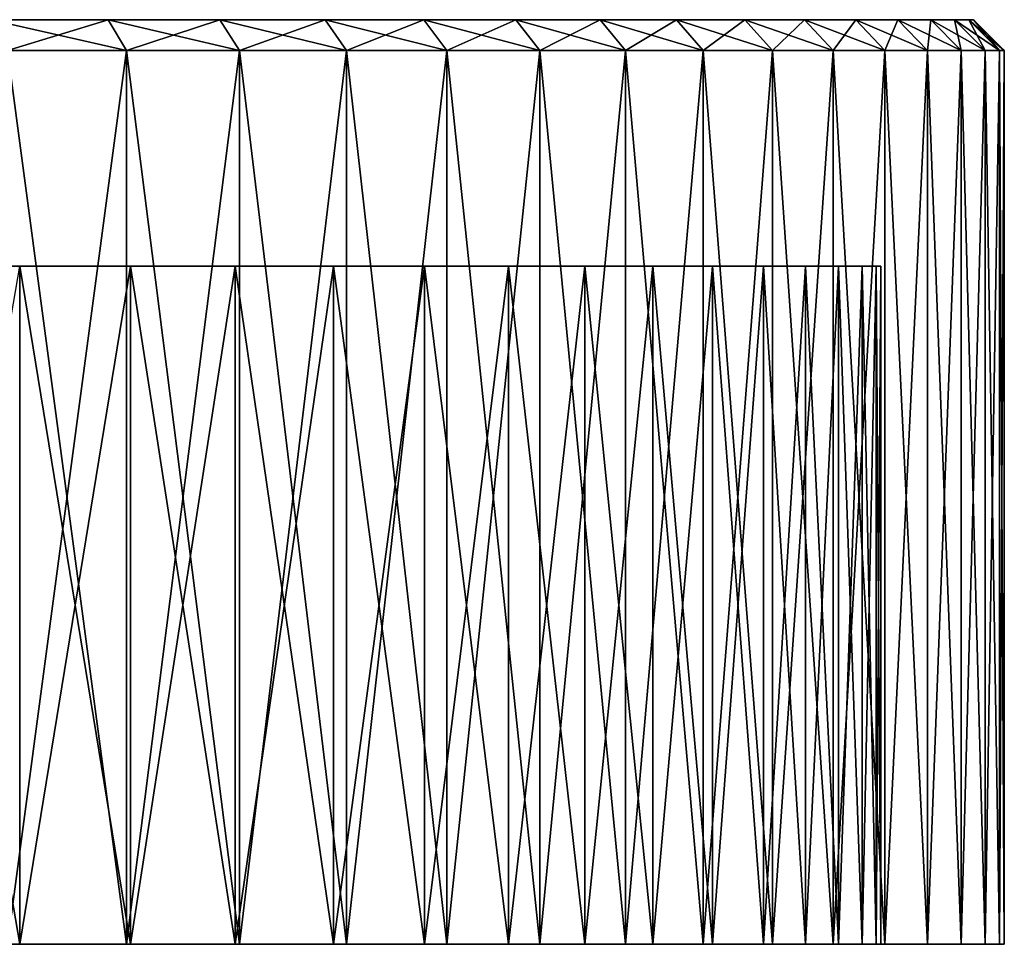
# Model space of a CAD drawing. Header units: millimetres. Extents: x -24 to 50, y -66 to 68.
# Tile 22 of 99: x 34 to 50, y -66 to -50. Entities that reach past the tile are written whole.
import ezdxf

# ---------------------------------------------------------------- set-up
doc = ezdxf.new("R2010")
doc.units = ezdxf.units.MM
doc.header["$LTSCALE"] = 65.185185
for name, color, linetype in [('74', 7, 'CONTINUOUS'), ('75', 7, 'CONTINUOUS'), ('76', 7, 'CONTINUOUS'), ('77', 7, 'CONTINUOUS'), ('78', 7, 'CONTINUOUS'), ('79', 7, 'CONTINUOUS'), ('80', 7, 'CONTINUOUS'), ('81', 7, 'CONTINUOUS'), ('82', 7, 'CONTINUOUS')]:
    doc.layers.add(name, color=color, linetype=linetype)

msp = doc.modelspace()

# ---------------------------------------------------------------- linework, layer by layer
at = {"layer": '74', "linetype": 'Continuous'}
for points in [[(33.833, -65.5, -29.501), (35.761, -65.5, -28.177), (30.182, -65.5, -29.3), (33.833, -65.5, -29.501)], [(30.182, -65.5, -29.3), (35.761, -65.5, -28.177), (32.146, -65.5, -28.196), (30.182, -65.5, -29.3)], [(32.146, -65.5, -28.196), (35.761, -65.5, -28.177), (34.03, -65.5, -26.96), (32.146, -65.5, -28.196)], [(35.761, -65.5, 28.177), (33.833, -65.5, 29.501), (32.146, -65.5, 28.196), (35.761, -65.5, 28.177)], [(34.03, -65.5, 26.96), (35.761, -65.5, 28.177), (32.146, -65.5, 28.196), (34.03, -65.5, 26.96)], [(35.761, -65.5, -28.177), (37.597, -65.5, -26.728), (34.03, -65.5, -26.96), (35.761, -65.5, -28.177)], [(34.03, -65.5, -26.96), (37.597, -65.5, -26.728), (35.826, -65.5, -25.598), (34.03, -65.5, -26.96)], [(37.597, -65.5, 26.728), (35.761, -65.5, 28.177), (34.03, -65.5, 26.96), (37.597, -65.5, 26.728)], [(35.826, -65.5, 25.598), (37.597, -65.5, 26.728), (34.03, -65.5, 26.96), (35.826, -65.5, 25.598)], [(37.597, -65.5, -26.728), (39.332, -65.5, -25.159), (35.826, -65.5, -25.598), (37.597, -65.5, -26.728)], [(35.826, -65.5, -25.598), (39.332, -65.5, -25.159), (37.524, -65.5, -24.118), (35.826, -65.5, -25.598)], [(39.332, -65.5, 25.159), (37.597, -65.5, 26.728), (35.826, -65.5, 25.598), (39.332, -65.5, 25.159)], [(37.524, -65.5, 24.118), (39.332, -65.5, 25.159), (35.826, -65.5, 25.598), (37.524, -65.5, 24.118)], [(39.332, -65.5, -25.159), (40.958, -65.5, -23.477), (37.524, -65.5, -24.118), (39.332, -65.5, -25.159)], [(37.524, -65.5, -24.118), (40.958, -65.5, -23.477), (39.118, -65.5, -22.524), (37.524, -65.5, -24.118)], [(40.958, -65.5, 23.477), (39.332, -65.5, 25.159), (37.524, -65.5, 24.118), (40.958, -65.5, 23.477)], [(39.118, -65.5, 22.524), (40.958, -65.5, 23.477), (37.524, -65.5, 24.118), (39.118, -65.5, 22.524)], [(40.958, -65.5, -23.477), (42.468, -65.5, -21.691), (39.118, -65.5, -22.524), (40.958, -65.5, -23.477)], [(39.118, -65.5, -22.524), (42.468, -65.5, -21.691), (40.598, -65.5, -20.826), (39.118, -65.5, -22.524)], [(42.468, -65.5, 21.691), (40.958, -65.5, 23.477), (39.118, -65.5, 22.524), (42.468, -65.5, 21.691)], [(40.598, -65.5, 20.826), (42.468, -65.5, 21.691), (39.118, -65.5, 22.524), (40.598, -65.5, 20.826)], [(42.468, -65.5, -21.691), (43.855, -65.5, -19.808), (40.598, -65.5, -20.826), (42.468, -65.5, -21.691)], [(40.598, -65.5, -20.826), (43.855, -65.5, -19.808), (41.96, -65.5, -19.03), (40.598, -65.5, -20.826)], [(43.855, -65.5, 19.808), (42.468, -65.5, 21.691), (40.598, -65.5, 20.826), (43.855, -65.5, 19.808)], [(41.96, -65.5, 19.03), (43.855, -65.5, 19.808), (40.598, -65.5, 20.826), (41.96, -65.5, 19.03)], [(43.855, -65.5, -19.808), (45.114, -65.5, -17.837), (41.96, -65.5, -19.03), (43.855, -65.5, -19.808)], [(41.96, -65.5, -19.03), (45.114, -65.5, -17.837), (43.196, -65.5, -17.146), (41.96, -65.5, -19.03)], [(45.114, -65.5, 17.837), (43.855, -65.5, 19.808), (41.96, -65.5, 19.03), (45.114, -65.5, 17.837)], [(43.196, -65.5, 17.146), (45.114, -65.5, 17.837), (41.96, -65.5, 19.03), (43.196, -65.5, 17.146)], [(45.114, -65.5, -17.837), (46.238, -65.5, -15.785), (43.196, -65.5, -17.146), (45.114, -65.5, -17.837)], [(43.196, -65.5, -17.146), (46.238, -65.5, -15.785), (44.3, -65.5, -15.182), (43.196, -65.5, -17.146)], [(46.238, -65.5, 15.785), (45.114, -65.5, 17.837), (43.196, -65.5, 17.146), (46.238, -65.5, 15.785)], [(44.3, -65.5, 15.182), (46.238, -65.5, 15.785), (43.196, -65.5, 17.146), (44.3, -65.5, 15.182)], [(46.238, -65.5, -15.785), (47.223, -65.5, -13.664), (44.3, -65.5, -15.182), (46.238, -65.5, -15.785)], [(44.3, -65.5, -15.182), (47.223, -65.5, -13.664), (45.268, -65.5, -13.147), (44.3, -65.5, -15.182)], [(47.223, -65.5, 13.664), (46.238, -65.5, 15.785), (44.3, -65.5, 15.182), (47.223, -65.5, 13.664)], [(45.268, -65.5, 13.147), (47.223, -65.5, 13.664), (44.3, -65.5, 15.182), (45.268, -65.5, 13.147)], [(47.223, -65.5, -13.664), (48.063, -65.5, -11.481), (45.268, -65.5, -13.147), (47.223, -65.5, -13.664)], [(45.268, -65.5, -13.147), (48.063, -65.5, -11.481), (46.095, -65.5, -11.051), (45.268, -65.5, -13.147)], [(48.063, -65.5, 11.481), (47.223, -65.5, 13.664), (45.268, -65.5, 13.147), (48.063, -65.5, 11.481)], [(46.095, -65.5, 11.051), (48.063, -65.5, 11.481), (45.268, -65.5, 13.147), (46.095, -65.5, 11.051)], [(48.063, -65.5, -11.481), (48.756, -65.5, -9.247), (46.095, -65.5, -11.051), (48.063, -65.5, -11.481)], [(46.095, -65.5, -11.051), (48.756, -65.5, -9.247), (46.776, -65.5, -8.903), (46.095, -65.5, -11.051)], [(48.756, -65.5, 9.247), (48.063, -65.5, 11.481), (46.095, -65.5, 11.051), (48.756, -65.5, 9.247)], [(46.776, -65.5, 8.903), (48.756, -65.5, 9.247), (46.095, -65.5, 11.051), (46.776, -65.5, 8.903)], [(48.756, -65.5, -9.247), (49.299, -65.5, -6.972), (46.776, -65.5, -8.903), (48.756, -65.5, -9.247)], [(46.776, -65.5, -8.903), (49.299, -65.5, -6.972), (47.31, -65.5, -6.714), (46.776, -65.5, -8.903)], [(49.299, -65.5, 6.972), (48.756, -65.5, 9.247), (46.776, -65.5, 8.903), (49.299, -65.5, 6.972)], [(47.31, -65.5, 6.714), (49.299, -65.5, 6.972), (46.776, -65.5, 8.903), (47.31, -65.5, 6.714)], [(49.299, -65.5, -6.972), (49.688, -65.5, -4.665), (47.31, -65.5, -6.714), (49.299, -65.5, -6.972)], [(47.31, -65.5, -6.714), (49.688, -65.5, -4.665), (47.693, -65.5, -4.493), (47.31, -65.5, -6.714)], [(49.688, -65.5, 4.665), (49.299, -65.5, 6.972), (47.31, -65.5, 6.714), (49.688, -65.5, 4.665)], [(47.693, -65.5, 4.493), (49.688, -65.5, 4.665), (47.31, -65.5, 6.714), (47.693, -65.5, 4.493)], [(49.688, -65.5, -4.665), (49.922, -65.5, -2.338), (47.693, -65.5, -4.493), (49.688, -65.5, -4.665)], [(47.693, -65.5, -4.493), (49.922, -65.5, -2.338), (47.923, -65.5, -2.252), (47.693, -65.5, -4.493)], [(49.922, -65.5, 2.338), (49.688, -65.5, 4.665), (47.693, -65.5, 4.493), (49.922, -65.5, 2.338)], [(47.923, -65.5, 2.252), (49.922, -65.5, 2.338), (47.693, -65.5, 4.493), (47.923, -65.5, 2.252)], [(49.922, -65.5, -2.338), (50, -65.5), (47.923, -65.5, -2.252), (49.922, -65.5, -2.338)], [(50, -65.5), (48, -65.5), (47.923, -65.5, -2.252), (50, -65.5)], [(48, -65.5), (49.922, -65.5, 2.338), (47.923, -65.5, 2.252), (48, -65.5)], [(50, -65.5), (49.922, -65.5, 2.338), (48, -65.5), (50, -65.5)]]:
    msp.add_3dface(points, dxfattribs=at)
at = {"layer": '75', "linetype": 'Continuous'}
for points in [[(35.465, -50.5, -27.775), (33.564, -50.5, -29.08), (35.465, -50.5, 27.775), (35.465, -50.5, -27.775)], [(35.465, -50.5, 27.775), (33.564, -50.5, -29.08), (33.564, -50.5, 29.08), (35.465, -50.5, 27.775)], [(37.274, -50.5, -26.346), (35.465, -50.5, -27.775), (37.274, -50.5, 26.346), (37.274, -50.5, -26.346)], [(37.274, -50.5, 26.346), (35.465, -50.5, -27.775), (35.465, -50.5, 27.775), (37.274, -50.5, 26.346)], [(38.984, -50.5, -24.799), (37.274, -50.5, -26.346), (38.984, -50.5, 24.799), (38.984, -50.5, -24.799)], [(38.984, -50.5, 24.799), (37.274, -50.5, -26.346), (37.274, -50.5, 26.346), (38.984, -50.5, 24.799)], [(40.587, -50.5, -23.142), (38.984, -50.5, -24.799), (40.587, -50.5, 23.142), (40.587, -50.5, -23.142)], [(40.587, -50.5, 23.142), (38.984, -50.5, -24.799), (38.984, -50.5, 24.799), (40.587, -50.5, 23.142)], [(42.076, -50.5, -21.381), (40.587, -50.5, -23.142), (42.076, -50.5, 21.381), (42.076, -50.5, -21.381)], [(42.076, -50.5, 21.381), (40.587, -50.5, -23.142), (40.587, -50.5, 23.142), (42.076, -50.5, 21.381)], [(43.443, -50.5, -19.525), (42.076, -50.5, -21.381), (43.443, -50.5, 19.525), (43.443, -50.5, -19.525)], [(43.443, -50.5, 19.525), (42.076, -50.5, -21.381), (42.076, -50.5, 21.381), (43.443, -50.5, 19.525)], [(44.684, -50.5, -17.582), (43.443, -50.5, -19.525), (44.684, -50.5, 17.582), (44.684, -50.5, -17.582)], [(44.684, -50.5, 17.582), (43.443, -50.5, -19.525), (43.443, -50.5, 19.525), (44.684, -50.5, 17.582)], [(45.792, -50.5, -15.56), (44.684, -50.5, -17.582), (45.792, -50.5, 15.56), (45.792, -50.5, -15.56)], [(45.792, -50.5, 15.56), (44.684, -50.5, -17.582), (44.684, -50.5, 17.582), (45.792, -50.5, 15.56)], [(46.762, -50.5, -13.468), (45.792, -50.5, -15.56), (46.762, -50.5, 13.468), (46.762, -50.5, -13.468)], [(46.762, -50.5, 13.468), (45.792, -50.5, -15.56), (45.792, -50.5, 15.56), (46.762, -50.5, 13.468)], [(47.591, -50.5, -11.317), (46.762, -50.5, -13.468), (47.591, -50.5, 11.317), (47.591, -50.5, -11.317)], [(47.591, -50.5, 11.317), (46.762, -50.5, -13.468), (46.762, -50.5, 13.468), (47.591, -50.5, 11.317)], [(48.274, -50.5, -9.115), (47.591, -50.5, -11.317), (48.274, -50.5, 9.115), (48.274, -50.5, -9.115)], [(48.274, -50.5, 9.115), (47.591, -50.5, -11.317), (47.591, -50.5, 11.317), (48.274, -50.5, 9.115)], [(48.809, -50.5, -6.872), (48.274, -50.5, -9.115), (48.809, -50.5, 6.872), (48.809, -50.5, -6.872)], [(48.809, -50.5, 6.872), (48.274, -50.5, -9.115), (48.274, -50.5, 9.115), (48.809, -50.5, 6.872)], [(49.192, -50.5, -4.598), (48.809, -50.5, -6.872), (49.192, -50.5, 4.598), (49.192, -50.5, -4.598)], [(49.192, -50.5, 4.598), (48.809, -50.5, -6.872), (48.809, -50.5, 6.872), (49.192, -50.5, 4.598)], [(49.423, -50.5, -2.304), (49.192, -50.5, -4.598), (49.423, -50.5, 2.304), (49.423, -50.5, -2.304)], [(49.423, -50.5, 2.304), (49.192, -50.5, -4.598), (49.192, -50.5, 4.598), (49.423, -50.5, 2.304)], [(49.5, -50.5), (49.423, -50.5, -2.304), (49.423, -50.5, 2.304), (49.5, -50.5)]]:
    msp.add_3dface(points, dxfattribs=at)
at = {"layer": '76', "linetype": 'Continuous'}
for points in [[(35.761, -65.5, -28.177), (33.833, -65.5, -29.501), (35.761, -51, -28.177), (35.761, -65.5, -28.177)], [(35.761, -51, -28.177), (33.833, -65.5, -29.501), (33.833, -51, -29.501), (35.761, -51, -28.177)], [(37.597, -65.5, -26.728), (35.761, -65.5, -28.177), (37.597, -51, -26.728), (37.597, -65.5, -26.728)], [(37.597, -51, -26.728), (35.761, -65.5, -28.177), (35.761, -51, -28.177), (37.597, -51, -26.728)], [(39.332, -65.5, -25.159), (37.597, -65.5, -26.728), (39.332, -51, -25.159), (39.332, -65.5, -25.159)], [(39.332, -51, -25.159), (37.597, -65.5, -26.728), (37.597, -51, -26.728), (39.332, -51, -25.159)], [(40.958, -65.5, -23.477), (39.332, -65.5, -25.159), (40.958, -51, -23.477), (40.958, -65.5, -23.477)], [(40.958, -51, -23.477), (39.332, -65.5, -25.159), (39.332, -51, -25.159), (40.958, -51, -23.477)], [(42.468, -65.5, -21.691), (40.958, -65.5, -23.477), (42.468, -51, -21.691), (42.468, -65.5, -21.691)], [(42.468, -51, -21.691), (40.958, -65.5, -23.477), (40.958, -51, -23.477), (42.468, -51, -21.691)], [(43.855, -65.5, -19.808), (42.468, -65.5, -21.691), (43.855, -51, -19.808), (43.855, -65.5, -19.808)], [(43.855, -51, -19.808), (42.468, -65.5, -21.691), (42.468, -51, -21.691), (43.855, -51, -19.808)], [(45.114, -65.5, -17.837), (43.855, -65.5, -19.808), (45.114, -51, -17.837), (45.114, -65.5, -17.837)], [(45.114, -51, -17.837), (43.855, -65.5, -19.808), (43.855, -51, -19.808), (45.114, -51, -17.837)], [(46.238, -65.5, -15.785), (45.114, -65.5, -17.837), (46.238, -51, -15.785), (46.238, -65.5, -15.785)], [(46.238, -51, -15.785), (45.114, -65.5, -17.837), (45.114, -51, -17.837), (46.238, -51, -15.785)], [(47.223, -65.5, -13.664), (46.238, -65.5, -15.785), (47.223, -51, -13.664), (47.223, -65.5, -13.664)], [(47.223, -51, -13.664), (46.238, -65.5, -15.785), (46.238, -51, -15.785), (47.223, -51, -13.664)], [(48.063, -65.5, -11.481), (47.223, -65.5, -13.664), (48.063, -51, -11.481), (48.063, -65.5, -11.481)], [(48.063, -51, -11.481), (47.223, -65.5, -13.664), (47.223, -51, -13.664), (48.063, -51, -11.481)], [(48.756, -65.5, -9.247), (48.063, -65.5, -11.481), (48.756, -51, -9.247), (48.756, -65.5, -9.247)], [(48.756, -51, -9.247), (48.063, -65.5, -11.481), (48.063, -51, -11.481), (48.756, -51, -9.247)], [(49.299, -65.5, -6.972), (48.756, -65.5, -9.247), (49.299, -51, -6.972), (49.299, -65.5, -6.972)], [(49.299, -51, -6.972), (48.756, -65.5, -9.247), (48.756, -51, -9.247), (49.299, -51, -6.972)], [(49.688, -65.5, -4.665), (49.299, -65.5, -6.972), (49.688, -51, -4.665), (49.688, -65.5, -4.665)], [(49.688, -51, -4.665), (49.299, -65.5, -6.972), (49.299, -51, -6.972), (49.688, -51, -4.665)], [(49.922, -65.5, -2.338), (49.688, -65.5, -4.665), (49.922, -51, -2.338), (49.922, -65.5, -2.338)], [(49.922, -51, -2.338), (49.688, -65.5, -4.665), (49.688, -51, -4.665), (49.922, -51, -2.338)], [(50, -65.5), (49.922, -65.5, -2.338), (50, -51), (50, -65.5)], [(50, -51), (49.922, -65.5, -2.338), (49.922, -51, -2.338), (50, -51)]]:
    msp.add_3dface(points, dxfattribs=at)
at = {"layer": '77', "linetype": 'Continuous'}
for points in [[(33.833, -65.5, 29.501), (35.761, -65.5, 28.177), (33.833, -51, 29.501), (33.833, -65.5, 29.501)], [(33.833, -51, 29.501), (35.761, -65.5, 28.177), (35.761, -51, 28.177), (33.833, -51, 29.501)], [(35.761, -65.5, 28.177), (37.597, -65.5, 26.728), (35.761, -51, 28.177), (35.761, -65.5, 28.177)], [(35.761, -51, 28.177), (37.597, -65.5, 26.728), (37.597, -51, 26.728), (35.761, -51, 28.177)], [(37.597, -65.5, 26.728), (39.332, -65.5, 25.159), (37.597, -51, 26.728), (37.597, -65.5, 26.728)], [(37.597, -51, 26.728), (39.332, -65.5, 25.159), (39.332, -51, 25.159), (37.597, -51, 26.728)], [(39.332, -65.5, 25.159), (40.958, -65.5, 23.477), (39.332, -51, 25.159), (39.332, -65.5, 25.159)], [(39.332, -51, 25.159), (40.958, -65.5, 23.477), (40.958, -51, 23.477), (39.332, -51, 25.159)], [(40.958, -65.5, 23.477), (42.468, -65.5, 21.691), (40.958, -51, 23.477), (40.958, -65.5, 23.477)], [(40.958, -51, 23.477), (42.468, -65.5, 21.691), (42.468, -51, 21.691), (40.958, -51, 23.477)], [(42.468, -65.5, 21.691), (43.855, -65.5, 19.808), (42.468, -51, 21.691), (42.468, -65.5, 21.691)], [(42.468, -51, 21.691), (43.855, -65.5, 19.808), (43.855, -51, 19.808), (42.468, -51, 21.691)], [(43.855, -65.5, 19.808), (45.114, -65.5, 17.837), (43.855, -51, 19.808), (43.855, -65.5, 19.808)], [(43.855, -51, 19.808), (45.114, -65.5, 17.837), (45.114, -51, 17.837), (43.855, -51, 19.808)], [(45.114, -65.5, 17.837), (46.238, -65.5, 15.785), (45.114, -51, 17.837), (45.114, -65.5, 17.837)], [(45.114, -51, 17.837), (46.238, -65.5, 15.785), (46.238, -51, 15.785), (45.114, -51, 17.837)], [(46.238, -65.5, 15.785), (47.223, -65.5, 13.664), (46.238, -51, 15.785), (46.238, -65.5, 15.785)], [(46.238, -51, 15.785), (47.223, -65.5, 13.664), (47.223, -51, 13.664), (46.238, -51, 15.785)], [(47.223, -65.5, 13.664), (48.063, -65.5, 11.481), (47.223, -51, 13.664), (47.223, -65.5, 13.664)], [(47.223, -51, 13.664), (48.063, -65.5, 11.481), (48.063, -51, 11.481), (47.223, -51, 13.664)], [(48.063, -65.5, 11.481), (48.756, -65.5, 9.247), (48.063, -51, 11.481), (48.063, -65.5, 11.481)], [(48.063, -51, 11.481), (48.756, -65.5, 9.247), (48.756, -51, 9.247), (48.063, -51, 11.481)], [(48.756, -65.5, 9.247), (49.299, -65.5, 6.972), (48.756, -51, 9.247), (48.756, -65.5, 9.247)], [(48.756, -51, 9.247), (49.299, -65.5, 6.972), (49.299, -51, 6.972), (48.756, -51, 9.247)], [(49.299, -65.5, 6.972), (49.688, -65.5, 4.665), (49.299, -51, 6.972), (49.299, -65.5, 6.972)], [(49.299, -51, 6.972), (49.688, -65.5, 4.665), (49.688, -51, 4.665), (49.299, -51, 6.972)], [(49.688, -65.5, 4.665), (49.922, -65.5, 2.338), (49.688, -51, 4.665), (49.688, -65.5, 4.665)], [(49.688, -51, 4.665), (49.922, -65.5, 2.338), (49.922, -51, 2.338), (49.688, -51, 4.665)], [(49.922, -65.5, 2.338), (50, -65.5), (49.922, -51, 2.338), (49.922, -65.5, 2.338)], [(50, -65.5), (50, -51), (49.922, -51, 2.338), (50, -65.5)]]:
    msp.add_3dface(points, dxfattribs=at)
at = {"layer": '78', "linetype": 'Continuous'}
for points in [[(-16.776, -54.5, -8.903), (47.31, -54.5, -6.714), (-17.31, -54.5, -6.714), (-16.776, -54.5, -8.903)], [(-17.31, -54.5, -6.714), (47.31, -54.5, -6.714), (15, -54.5, -6), (-17.31, -54.5, -6.714)], [(-16.776, -54.5, 8.903), (-17.31, -54.5, 6.714), (46.776, -54.5, 8.903), (-16.776, -54.5, 8.903)], [(46.776, -54.5, 8.903), (-17.31, -54.5, 6.714), (47.31, -54.5, 6.714), (46.776, -54.5, 8.903)], [(47.31, -54.5, 6.714), (-17.31, -54.5, 6.714), (15, -54.5, 6), (47.31, -54.5, 6.714)], [(46.776, -54.5, -8.903), (47.31, -54.5, -6.714), (-16.776, -54.5, -8.903), (46.776, -54.5, -8.903)], [(-16.095, -54.5, -11.051), (46.776, -54.5, -8.903), (-16.776, -54.5, -8.903), (-16.095, -54.5, -11.051)], [(-16.095, -54.5, 11.051), (-16.776, -54.5, 8.903), (46.095, -54.5, 11.051), (-16.095, -54.5, 11.051)], [(46.095, -54.5, 11.051), (-16.776, -54.5, 8.903), (46.776, -54.5, 8.903), (46.095, -54.5, 11.051)], [(46.095, -54.5, -11.051), (46.776, -54.5, -8.903), (-16.095, -54.5, -11.051), (46.095, -54.5, -11.051)], [(-15.268, -54.5, -13.147), (46.095, -54.5, -11.051), (-16.095, -54.5, -11.051), (-15.268, -54.5, -13.147)], [(-15.268, -54.5, 13.147), (-16.095, -54.5, 11.051), (45.268, -54.5, 13.147), (-15.268, -54.5, 13.147)], [(45.268, -54.5, 13.147), (-16.095, -54.5, 11.051), (46.095, -54.5, 11.051), (45.268, -54.5, 13.147)], [(45.268, -54.5, -13.147), (46.095, -54.5, -11.051), (-15.268, -54.5, -13.147), (45.268, -54.5, -13.147)], [(-14.3, -54.5, -15.182), (45.268, -54.5, -13.147), (-15.268, -54.5, -13.147), (-14.3, -54.5, -15.182)], [(-14.3, -54.5, 15.182), (-15.268, -54.5, 13.147), (44.3, -54.5, 15.182), (-14.3, -54.5, 15.182)], [(44.3, -54.5, 15.182), (-15.268, -54.5, 13.147), (45.268, -54.5, 13.147), (44.3, -54.5, 15.182)], [(44.3, -54.5, -15.182), (45.268, -54.5, -13.147), (-14.3, -54.5, -15.182), (44.3, -54.5, -15.182)], [(-13.196, -54.5, -17.146), (44.3, -54.5, -15.182), (-14.3, -54.5, -15.182), (-13.196, -54.5, -17.146)], [(-13.196, -54.5, 17.146), (-14.3, -54.5, 15.182), (43.196, -54.5, 17.146), (-13.196, -54.5, 17.146)], [(43.196, -54.5, 17.146), (-14.3, -54.5, 15.182), (44.3, -54.5, 15.182), (43.196, -54.5, 17.146)], [(43.196, -54.5, -17.146), (44.3, -54.5, -15.182), (-13.196, -54.5, -17.146), (43.196, -54.5, -17.146)], [(-11.96, -54.5, -19.031), (43.196, -54.5, -17.146), (-13.196, -54.5, -17.146), (-11.96, -54.5, -19.031)], [(-11.96, -54.5, 19.031), (-13.196, -54.5, 17.146), (41.96, -54.5, 19.031), (-11.96, -54.5, 19.031)], [(41.96, -54.5, 19.031), (-13.196, -54.5, 17.146), (43.196, -54.5, 17.146), (41.96, -54.5, 19.031)], [(41.96, -54.5, -19.031), (43.196, -54.5, -17.146), (-11.96, -54.5, -19.031), (41.96, -54.5, -19.031)], [(-10.598, -54.5, -20.826), (41.96, -54.5, -19.031), (-11.96, -54.5, -19.031), (-10.598, -54.5, -20.826)], [(-10.598, -54.5, 20.826), (-11.96, -54.5, 19.031), (40.598, -54.5, 20.826), (-10.598, -54.5, 20.826)], [(40.598, -54.5, 20.826), (-11.96, -54.5, 19.031), (41.96, -54.5, 19.031), (40.598, -54.5, 20.826)], [(40.598, -54.5, -20.826), (41.96, -54.5, -19.031), (-10.598, -54.5, -20.826), (40.598, -54.5, -20.826)], [(40.598, -54.5, -20.826), (-10.598, -54.5, -20.826), (15, -54.5, -20.95), (40.598, -54.5, -20.826)], [(-10.598, -54.5, 20.826), (40.598, -54.5, 20.826), (15, -54.5, 20.95), (-10.598, -54.5, 20.826)], [(-4.03, -54.5, -26.96), (35.826, -54.5, -25.599), (-5.826, -54.5, -25.599), (-4.03, -54.5, -26.96)], [(-5.826, -54.5, -25.599), (35.826, -54.5, -25.599), (15, -54.5, -25.05), (-5.826, -54.5, -25.599)], [(34.03, -54.5, 26.96), (-5.826, -54.5, 25.599), (35.826, -54.5, 25.599), (34.03, -54.5, 26.96)], [(35.826, -54.5, 25.599), (-5.826, -54.5, 25.599), (15, -54.5, 25.05), (35.826, -54.5, 25.599)], [(34.03, -54.5, -26.96), (35.826, -54.5, -25.599), (-4.03, -54.5, -26.96), (34.03, -54.5, -26.96)], [(47.31, -54.5, -6.714), (47.693, -54.5, -4.493), (15, -54.5, -6), (47.31, -54.5, -6.714)], [(15, -54.5, -6), (47.693, -54.5, -4.493), (15.752, -54.5, -5.953), (15, -54.5, -6)], [(40.598, -54.5, -20.826), (15, -54.5, -20.95), (15.321, -54.5, -20.975), (40.598, -54.5, -20.826)], [(35.826, -54.5, -25.599), (37.524, -54.5, -24.118), (15, -54.5, -25.05), (35.826, -54.5, -25.599)], [(15, -54.5, -25.05), (37.524, -54.5, -24.118), (15.321, -54.5, -25.025), (15, -54.5, -25.05)], [(35.826, -54.5, 25.599), (15, -54.5, 25.05), (15.321, -54.5, 25.025), (35.826, -54.5, 25.599)], [(40.598, -54.5, 20.826), (39.118, -54.5, 22.524), (15, -54.5, 20.95), (40.598, -54.5, 20.826)], [(15, -54.5, 20.95), (39.118, -54.5, 22.524), (15.321, -54.5, 20.975), (15, -54.5, 20.95)], [(15.752, -54.5, 5.953), (47.31, -54.5, 6.714), (15, -54.5, 6), (15.752, -54.5, 5.953)], [(15.633, -54.5, -21.05), (40.598, -54.5, -20.826), (15.321, -54.5, -20.975), (15.633, -54.5, -21.05)], [(15.321, -54.5, -25.025), (37.524, -54.5, -24.118), (15.633, -54.5, -24.95), (15.321, -54.5, -25.025)], [(15.633, -54.5, 24.95), (35.826, -54.5, 25.599), (15.321, -54.5, 25.025), (15.633, -54.5, 24.95)], [(15.321, -54.5, 20.975), (39.118, -54.5, 22.524), (15.633, -54.5, 21.05), (15.321, -54.5, 20.975)], [(15.931, -54.5, -21.173), (40.598, -54.5, -20.826), (15.633, -54.5, -21.05), (15.931, -54.5, -21.173)], [(15.633, -54.5, -24.95), (37.524, -54.5, -24.118), (15.931, -54.5, -24.827), (15.633, -54.5, -24.95)], [(15.931, -54.5, 24.827), (35.826, -54.5, 25.599), (15.633, -54.5, 24.95), (15.931, -54.5, 24.827)], [(15.633, -54.5, 21.05), (39.118, -54.5, 22.524), (15.931, -54.5, 21.173), (15.633, -54.5, 21.05)], [(15.752, -54.5, -5.953), (47.693, -54.5, -4.493), (16.492, -54.5, -5.811), (15.752, -54.5, -5.953)], [(16.492, -54.5, 5.811), (47.31, -54.5, 6.714), (15.752, -54.5, 5.953), (16.492, -54.5, 5.811)], [(16.205, -54.5, -21.342), (40.598, -54.5, -20.826), (15.931, -54.5, -21.173), (16.205, -54.5, -21.342)], [(15.931, -54.5, -24.827), (37.524, -54.5, -24.118), (16.205, -54.5, -24.658), (15.931, -54.5, -24.827)], [(16.205, -54.5, 24.658), (35.826, -54.5, 25.599), (15.931, -54.5, 24.827), (16.205, -54.5, 24.658)], [(15.931, -54.5, 21.173), (39.118, -54.5, 22.524), (16.205, -54.5, 21.342), (15.931, -54.5, 21.173)], [(16.45, -54.5, -21.55), (40.598, -54.5, -20.826), (16.205, -54.5, -21.342), (16.45, -54.5, -21.55)], [(16.205, -54.5, -24.658), (37.524, -54.5, -24.118), (16.45, -54.5, -24.45), (16.205, -54.5, -24.658)], [(16.45, -54.5, 24.45), (35.826, -54.5, 25.599), (16.205, -54.5, 24.658), (16.45, -54.5, 24.45)], [(16.205, -54.5, 21.342), (39.118, -54.5, 22.524), (16.45, -54.5, 21.55), (16.205, -54.5, 21.342)], [(16.658, -54.5, -21.795), (40.598, -54.5, -20.826), (16.45, -54.5, -21.55), (16.658, -54.5, -21.795)], [(16.45, -54.5, -24.45), (37.524, -54.5, -24.118), (16.658, -54.5, -24.205), (16.45, -54.5, -24.45)], [(16.658, -54.5, 24.205), (35.826, -54.5, 25.599), (16.45, -54.5, 24.45), (16.658, -54.5, 24.205)], [(16.45, -54.5, 21.55), (39.118, -54.5, 22.524), (16.658, -54.5, 21.795), (16.45, -54.5, 21.55)], [(16.492, -54.5, -5.811), (47.693, -54.5, -4.493), (17.209, -54.5, -5.579), (16.492, -54.5, -5.811)], [(17.209, -54.5, 5.579), (47.31, -54.5, 6.714), (16.492, -54.5, 5.811), (17.209, -54.5, 5.579)], [(16.827, -54.5, -22.069), (40.598, -54.5, -20.826), (16.658, -54.5, -21.795), (16.827, -54.5, -22.069)], [(16.658, -54.5, -24.205), (37.524, -54.5, -24.118), (16.827, -54.5, -23.931), (16.658, -54.5, -24.205)], [(37.524, -54.5, 24.118), (35.826, -54.5, 25.599), (16.658, -54.5, 24.205), (37.524, -54.5, 24.118)], [(16.827, -54.5, 23.931), (37.524, -54.5, 24.118), (16.658, -54.5, 24.205), (16.827, -54.5, 23.931)], [(16.658, -54.5, 21.795), (39.118, -54.5, 22.524), (16.827, -54.5, 22.069), (16.658, -54.5, 21.795)], [(16.95, -54.5, -22.367), (40.598, -54.5, -20.826), (16.827, -54.5, -22.069), (16.95, -54.5, -22.367)], [(37.524, -54.5, -24.118), (39.118, -54.5, -22.524), (16.827, -54.5, -23.931), (37.524, -54.5, -24.118)], [(16.827, -54.5, -23.931), (39.118, -54.5, -22.524), (16.95, -54.5, -23.633), (16.827, -54.5, -23.931)], [(16.95, -54.5, 23.633), (37.524, -54.5, 24.118), (16.827, -54.5, 23.931), (16.95, -54.5, 23.633)], [(16.827, -54.5, 22.069), (39.118, -54.5, 22.524), (16.95, -54.5, 22.367), (16.827, -54.5, 22.069)], [(39.118, -54.5, -22.524), (40.598, -54.5, -20.826), (16.95, -54.5, -22.367), (39.118, -54.5, -22.524)], [(16.95, -54.5, -23.633), (39.118, -54.5, -22.524), (17.025, -54.5, -23.321), (16.95, -54.5, -23.633)], [(17.025, -54.5, -22.679), (39.118, -54.5, -22.524), (16.95, -54.5, -22.367), (17.025, -54.5, -22.679)], [(17.025, -54.5, 23.321), (37.524, -54.5, 24.118), (16.95, -54.5, 23.633), (17.025, -54.5, 23.321)], [(16.95, -54.5, 22.367), (39.118, -54.5, 22.524), (17.025, -54.5, 22.679), (16.95, -54.5, 22.367)], [(17.025, -54.5, -23.321), (39.118, -54.5, -22.524), (17.05, -54.5, -23), (17.025, -54.5, -23.321)], [(17.05, -54.5, -23), (39.118, -54.5, -22.524), (17.025, -54.5, -22.679), (17.05, -54.5, -23)], [(39.118, -54.5, 22.524), (37.524, -54.5, 24.118), (17.025, -54.5, 22.679), (39.118, -54.5, 22.524)], [(17.025, -54.5, 22.679), (37.524, -54.5, 24.118), (17.05, -54.5, 23), (17.025, -54.5, 22.679)], [(17.05, -54.5, 23), (37.524, -54.5, 24.118), (17.025, -54.5, 23.321), (17.05, -54.5, 23)], [(17.209, -54.5, -5.579), (47.693, -54.5, -4.493), (17.891, -54.5, -5.258), (17.209, -54.5, -5.579)], [(17.891, -54.5, 5.258), (47.31, -54.5, 6.714), (17.209, -54.5, 5.579), (17.891, -54.5, 5.258)], [(17.891, -54.5, -5.258), (47.693, -54.5, -4.493), (18.527, -54.5, -4.854), (17.891, -54.5, -5.258)], [(18.527, -54.5, 4.854), (47.31, -54.5, 6.714), (17.891, -54.5, 5.258), (18.527, -54.5, 4.854)], [(18.527, -54.5, -4.854), (47.693, -54.5, -4.493), (19.107, -54.5, -4.374), (18.527, -54.5, -4.854)], [(47.693, -54.5, 4.493), (47.31, -54.5, 6.714), (18.527, -54.5, 4.854), (47.693, -54.5, 4.493)], [(19.107, -54.5, 4.374), (47.693, -54.5, 4.493), (18.527, -54.5, 4.854), (19.107, -54.5, 4.374)], [(47.693, -54.5, -4.493), (47.923, -54.5, -2.252), (19.107, -54.5, -4.374), (47.693, -54.5, -4.493)], [(19.107, -54.5, -4.374), (47.923, -54.5, -2.252), (19.623, -54.5, -3.825), (19.107, -54.5, -4.374)], [(19.623, -54.5, 3.825), (47.693, -54.5, 4.493), (19.107, -54.5, 4.374), (19.623, -54.5, 3.825)], [(19.623, -54.5, -3.825), (47.923, -54.5, -2.252), (20.066, -54.5, -3.215), (19.623, -54.5, -3.825)], [(20.066, -54.5, 3.215), (47.693, -54.5, 4.493), (19.623, -54.5, 3.825), (20.066, -54.5, 3.215)], [(20.066, -54.5, -3.215), (47.923, -54.5, -2.252), (20.429, -54.5, -2.555), (20.066, -54.5, -3.215)], [(20.429, -54.5, 2.555), (47.693, -54.5, 4.493), (20.066, -54.5, 3.215), (20.429, -54.5, 2.555)], [(20.429, -54.5, -2.555), (47.923, -54.5, -2.252), (20.706, -54.5, -1.854), (20.429, -54.5, -2.555)], [(47.923, -54.5, 2.252), (47.693, -54.5, 4.493), (20.429, -54.5, 2.555), (47.923, -54.5, 2.252)], [(20.706, -54.5, 1.854), (47.923, -54.5, 2.252), (20.429, -54.5, 2.555), (20.706, -54.5, 1.854)], [(47.923, -54.5, -2.252), (48, -54.5), (20.706, -54.5, -1.854), (47.923, -54.5, -2.252)], [(20.706, -54.5, -1.854), (48, -54.5), (20.894, -54.5, -1.124), (20.706, -54.5, -1.854)], [(20.894, -54.5, 1.124), (47.923, -54.5, 2.252), (20.706, -54.5, 1.854), (20.894, -54.5, 1.124)], [(20.894, -54.5, -1.124), (48, -54.5), (20.988, -54.5, -0.377), (20.894, -54.5, -1.124)], [(20.988, -54.5, 0.377), (47.923, -54.5, 2.252), (20.894, -54.5, 1.124), (20.988, -54.5, 0.377)], [(48, -54.5), (47.923, -54.5, 2.252), (20.988, -54.5, 0.377), (48, -54.5)], [(20.988, -54.5, -0.377), (48, -54.5), (20.988, -54.5, 0.377), (20.988, -54.5, -0.377)]]:
    msp.add_3dface(points, dxfattribs=at)
at = {"layer": '79', "linetype": 'Continuous'}
for points in [[(32.146, -65.5, -28.196), (34.03, -65.5, -26.96), (32.146, -54.5, -28.196), (32.146, -65.5, -28.196)], [(34.03, -65.5, -26.96), (34.03, -54.5, -26.96), (32.146, -54.5, -28.196), (34.03, -65.5, -26.96)], [(34.03, -65.5, -26.96), (35.826, -65.5, -25.598), (34.03, -54.5, -26.96), (34.03, -65.5, -26.96)], [(35.826, -65.5, -25.598), (35.826, -54.5, -25.599), (34.03, -54.5, -26.96), (35.826, -65.5, -25.598)], [(35.826, -65.5, -25.598), (37.524, -65.5, -24.118), (35.826, -54.5, -25.599), (35.826, -65.5, -25.598)], [(37.524, -65.5, -24.118), (37.524, -54.5, -24.118), (35.826, -54.5, -25.599), (37.524, -65.5, -24.118)], [(37.524, -65.5, -24.118), (39.118, -65.5, -22.524), (37.524, -54.5, -24.118), (37.524, -65.5, -24.118)], [(39.118, -65.5, -22.524), (39.118, -54.5, -22.524), (37.524, -54.5, -24.118), (39.118, -65.5, -22.524)], [(39.118, -65.5, -22.524), (40.598, -65.5, -20.826), (39.118, -54.5, -22.524), (39.118, -65.5, -22.524)], [(40.598, -65.5, -20.826), (40.598, -54.5, -20.826), (39.118, -54.5, -22.524), (40.598, -65.5, -20.826)], [(40.598, -65.5, -20.826), (41.96, -65.5, -19.03), (40.598, -54.5, -20.826), (40.598, -65.5, -20.826)], [(41.96, -65.5, -19.03), (41.96, -54.5, -19.031), (40.598, -54.5, -20.826), (41.96, -65.5, -19.03)], [(41.96, -65.5, -19.03), (43.196, -65.5, -17.146), (41.96, -54.5, -19.031), (41.96, -65.5, -19.03)], [(43.196, -65.5, -17.146), (43.196, -54.5, -17.146), (41.96, -54.5, -19.031), (43.196, -65.5, -17.146)], [(43.196, -65.5, -17.146), (44.3, -65.5, -15.182), (43.196, -54.5, -17.146), (43.196, -65.5, -17.146)], [(44.3, -65.5, -15.182), (44.3, -54.5, -15.182), (43.196, -54.5, -17.146), (44.3, -65.5, -15.182)], [(44.3, -65.5, -15.182), (45.268, -65.5, -13.147), (44.3, -54.5, -15.182), (44.3, -65.5, -15.182)], [(45.268, -65.5, -13.147), (45.268, -54.5, -13.147), (44.3, -54.5, -15.182), (45.268, -65.5, -13.147)], [(45.268, -65.5, -13.147), (46.095, -65.5, -11.051), (45.268, -54.5, -13.147), (45.268, -65.5, -13.147)], [(46.095, -65.5, -11.051), (46.095, -54.5, -11.051), (45.268, -54.5, -13.147), (46.095, -65.5, -11.051)], [(46.095, -65.5, -11.051), (46.776, -65.5, -8.903), (46.095, -54.5, -11.051), (46.095, -65.5, -11.051)], [(46.776, -65.5, -8.903), (46.776, -54.5, -8.903), (46.095, -54.5, -11.051), (46.776, -65.5, -8.903)], [(46.776, -65.5, -8.903), (47.31, -65.5, -6.714), (46.776, -54.5, -8.903), (46.776, -65.5, -8.903)], [(47.31, -65.5, -6.714), (47.31, -54.5, -6.714), (46.776, -54.5, -8.903), (47.31, -65.5, -6.714)], [(47.31, -65.5, -6.714), (47.693, -65.5, -4.493), (47.31, -54.5, -6.714), (47.31, -65.5, -6.714)], [(47.693, -65.5, -4.493), (47.693, -54.5, -4.493), (47.31, -54.5, -6.714), (47.693, -65.5, -4.493)], [(47.693, -65.5, -4.493), (47.923, -65.5, -2.252), (47.693, -54.5, -4.493), (47.693, -65.5, -4.493)], [(47.923, -65.5, -2.252), (47.923, -54.5, -2.252), (47.693, -54.5, -4.493), (47.923, -65.5, -2.252)], [(47.923, -65.5, -2.252), (48, -65.5), (47.923, -54.5, -2.252), (47.923, -65.5, -2.252)], [(48, -65.5), (48, -54.5), (47.923, -54.5, -2.252), (48, -65.5)]]:
    msp.add_3dface(points, dxfattribs=at)
at = {"layer": '80', "linetype": 'Continuous'}
for points in [[(34.03, -65.5, 26.96), (32.146, -65.5, 28.196), (34.03, -54.5, 26.96), (34.03, -65.5, 26.96)], [(35.826, -65.5, 25.598), (34.03, -65.5, 26.96), (35.826, -54.5, 25.599), (35.826, -65.5, 25.598)], [(34.03, -65.5, 26.96), (34.03, -54.5, 26.96), (35.826, -54.5, 25.599), (34.03, -65.5, 26.96)], [(37.524, -65.5, 24.118), (35.826, -65.5, 25.598), (37.524, -54.5, 24.118), (37.524, -65.5, 24.118)], [(35.826, -65.5, 25.598), (35.826, -54.5, 25.599), (37.524, -54.5, 24.118), (35.826, -65.5, 25.598)], [(39.118, -65.5, 22.524), (37.524, -65.5, 24.118), (39.118, -54.5, 22.524), (39.118, -65.5, 22.524)], [(37.524, -65.5, 24.118), (37.524, -54.5, 24.118), (39.118, -54.5, 22.524), (37.524, -65.5, 24.118)], [(40.598, -65.5, 20.826), (39.118, -65.5, 22.524), (40.598, -54.5, 20.826), (40.598, -65.5, 20.826)], [(39.118, -65.5, 22.524), (39.118, -54.5, 22.524), (40.598, -54.5, 20.826), (39.118, -65.5, 22.524)], [(41.96, -65.5, 19.03), (40.598, -65.5, 20.826), (41.96, -54.5, 19.031), (41.96, -65.5, 19.03)], [(40.598, -65.5, 20.826), (40.598, -54.5, 20.826), (41.96, -54.5, 19.031), (40.598, -65.5, 20.826)], [(43.196, -65.5, 17.146), (41.96, -65.5, 19.03), (43.196, -54.5, 17.146), (43.196, -65.5, 17.146)], [(41.96, -65.5, 19.03), (41.96, -54.5, 19.031), (43.196, -54.5, 17.146), (41.96, -65.5, 19.03)], [(44.3, -65.5, 15.182), (43.196, -65.5, 17.146), (44.3, -54.5, 15.182), (44.3, -65.5, 15.182)], [(43.196, -65.5, 17.146), (43.196, -54.5, 17.146), (44.3, -54.5, 15.182), (43.196, -65.5, 17.146)], [(45.268, -65.5, 13.147), (44.3, -65.5, 15.182), (45.268, -54.5, 13.147), (45.268, -65.5, 13.147)], [(44.3, -65.5, 15.182), (44.3, -54.5, 15.182), (45.268, -54.5, 13.147), (44.3, -65.5, 15.182)], [(46.095, -65.5, 11.051), (45.268, -65.5, 13.147), (46.095, -54.5, 11.051), (46.095, -65.5, 11.051)], [(45.268, -65.5, 13.147), (45.268, -54.5, 13.147), (46.095, -54.5, 11.051), (45.268, -65.5, 13.147)], [(46.776, -65.5, 8.903), (46.095, -65.5, 11.051), (46.776, -54.5, 8.903), (46.776, -65.5, 8.903)], [(46.095, -65.5, 11.051), (46.095, -54.5, 11.051), (46.776, -54.5, 8.903), (46.095, -65.5, 11.051)], [(47.31, -65.5, 6.714), (46.776, -65.5, 8.903), (47.31, -54.5, 6.714), (47.31, -65.5, 6.714)], [(46.776, -65.5, 8.903), (46.776, -54.5, 8.903), (47.31, -54.5, 6.714), (46.776, -65.5, 8.903)], [(47.693, -65.5, 4.493), (47.31, -65.5, 6.714), (47.693, -54.5, 4.493), (47.693, -65.5, 4.493)], [(47.31, -65.5, 6.714), (47.31, -54.5, 6.714), (47.693, -54.5, 4.493), (47.31, -65.5, 6.714)], [(47.923, -65.5, 2.252), (47.693, -65.5, 4.493), (47.923, -54.5, 2.252), (47.923, -65.5, 2.252)], [(47.693, -65.5, 4.493), (47.693, -54.5, 4.493), (47.923, -54.5, 2.252), (47.693, -65.5, 4.493)], [(48, -65.5), (47.923, -65.5, 2.252), (48, -54.5), (48, -65.5)], [(48, -54.5), (47.923, -65.5, 2.252), (47.923, -54.5, 2.252), (48, -54.5)]]:
    msp.add_3dface(points, dxfattribs=at)
at = {"layer": '81', "linetype": 'Continuous'}
for points in [[(33.564, -50.5, -29.08), (35.465, -50.5, -27.775), (33.833, -51, -29.501), (33.564, -50.5, -29.08)], [(35.465, -50.5, -27.775), (35.761, -51, -28.177), (33.833, -51, -29.501), (35.465, -50.5, -27.775)], [(35.465, -50.5, -27.775), (37.274, -50.5, -26.346), (35.761, -51, -28.177), (35.465, -50.5, -27.775)], [(37.274, -50.5, -26.346), (37.597, -51, -26.728), (35.761, -51, -28.177), (37.274, -50.5, -26.346)], [(37.274, -50.5, -26.346), (38.984, -50.5, -24.799), (37.597, -51, -26.728), (37.274, -50.5, -26.346)], [(38.984, -50.5, -24.799), (39.332, -51, -25.159), (37.597, -51, -26.728), (38.984, -50.5, -24.799)], [(38.984, -50.5, -24.799), (40.587, -50.5, -23.142), (39.332, -51, -25.159), (38.984, -50.5, -24.799)], [(40.587, -50.5, -23.142), (40.958, -51, -23.477), (39.332, -51, -25.159), (40.587, -50.5, -23.142)], [(40.587, -50.5, -23.142), (42.076, -50.5, -21.381), (40.958, -51, -23.477), (40.587, -50.5, -23.142)], [(42.076, -50.5, -21.381), (42.468, -51, -21.691), (40.958, -51, -23.477), (42.076, -50.5, -21.381)], [(42.076, -50.5, -21.381), (43.443, -50.5, -19.525), (42.468, -51, -21.691), (42.076, -50.5, -21.381)], [(43.443, -50.5, -19.525), (43.855, -51, -19.808), (42.468, -51, -21.691), (43.443, -50.5, -19.525)], [(43.443, -50.5, -19.525), (44.684, -50.5, -17.582), (43.855, -51, -19.808), (43.443, -50.5, -19.525)], [(44.684, -50.5, -17.582), (45.114, -51, -17.837), (43.855, -51, -19.808), (44.684, -50.5, -17.582)], [(44.684, -50.5, -17.582), (45.792, -50.5, -15.56), (45.114, -51, -17.837), (44.684, -50.5, -17.582)], [(45.792, -50.5, -15.56), (46.238, -51, -15.785), (45.114, -51, -17.837), (45.792, -50.5, -15.56)], [(45.792, -50.5, -15.56), (46.762, -50.5, -13.468), (46.238, -51, -15.785), (45.792, -50.5, -15.56)], [(46.762, -50.5, -13.468), (47.223, -51, -13.664), (46.238, -51, -15.785), (46.762, -50.5, -13.468)], [(46.762, -50.5, -13.468), (47.591, -50.5, -11.317), (47.223, -51, -13.664), (46.762, -50.5, -13.468)], [(47.591, -50.5, -11.317), (48.063, -51, -11.481), (47.223, -51, -13.664), (47.591, -50.5, -11.317)], [(47.591, -50.5, -11.317), (48.274, -50.5, -9.115), (48.063, -51, -11.481), (47.591, -50.5, -11.317)], [(48.274, -50.5, -9.115), (48.756, -51, -9.247), (48.063, -51, -11.481), (48.274, -50.5, -9.115)], [(48.274, -50.5, -9.115), (48.809, -50.5, -6.872), (48.756, -51, -9.247), (48.274, -50.5, -9.115)], [(48.809, -50.5, -6.872), (49.299, -51, -6.972), (48.756, -51, -9.247), (48.809, -50.5, -6.872)], [(48.809, -50.5, -6.872), (49.192, -50.5, -4.598), (49.299, -51, -6.972), (48.809, -50.5, -6.872)], [(49.192, -50.5, -4.598), (49.423, -50.5, -2.304), (49.688, -51, -4.665), (49.192, -50.5, -4.598)], [(49.192, -50.5, -4.598), (49.688, -51, -4.665), (49.299, -51, -6.972), (49.192, -50.5, -4.598)], [(49.423, -50.5, -2.304), (49.5, -50.5), (49.922, -51, -2.338), (49.423, -50.5, -2.304)], [(49.423, -50.5, -2.304), (49.922, -51, -2.338), (49.688, -51, -4.665), (49.423, -50.5, -2.304)], [(49.5, -50.5), (50, -51), (49.922, -51, -2.338), (49.5, -50.5)]]:
    msp.add_3dface(points, dxfattribs=at)
at = {"layer": '82', "linetype": 'Continuous'}
for points in [[(35.465, -50.5, 27.775), (33.564, -50.5, 29.08), (35.761, -51, 28.177), (35.465, -50.5, 27.775)], [(33.564, -50.5, 29.08), (33.833, -51, 29.501), (35.761, -51, 28.177), (33.564, -50.5, 29.08)], [(37.274, -50.5, 26.346), (35.465, -50.5, 27.775), (37.597, -51, 26.728), (37.274, -50.5, 26.346)], [(35.465, -50.5, 27.775), (35.761, -51, 28.177), (37.597, -51, 26.728), (35.465, -50.5, 27.775)], [(38.984, -50.5, 24.799), (37.274, -50.5, 26.346), (39.332, -51, 25.159), (38.984, -50.5, 24.799)], [(37.274, -50.5, 26.346), (37.597, -51, 26.728), (39.332, -51, 25.159), (37.274, -50.5, 26.346)], [(40.587, -50.5, 23.142), (38.984, -50.5, 24.799), (40.958, -51, 23.477), (40.587, -50.5, 23.142)], [(38.984, -50.5, 24.799), (39.332, -51, 25.159), (40.958, -51, 23.477), (38.984, -50.5, 24.799)], [(42.076, -50.5, 21.381), (40.587, -50.5, 23.142), (42.468, -51, 21.691), (42.076, -50.5, 21.381)], [(40.587, -50.5, 23.142), (40.958, -51, 23.477), (42.468, -51, 21.691), (40.587, -50.5, 23.142)], [(43.443, -50.5, 19.525), (42.076, -50.5, 21.381), (43.855, -51, 19.808), (43.443, -50.5, 19.525)], [(42.076, -50.5, 21.381), (42.468, -51, 21.691), (43.855, -51, 19.808), (42.076, -50.5, 21.381)], [(44.684, -50.5, 17.582), (43.443, -50.5, 19.525), (45.114, -51, 17.837), (44.684, -50.5, 17.582)], [(43.443, -50.5, 19.525), (43.855, -51, 19.808), (45.114, -51, 17.837), (43.443, -50.5, 19.525)], [(45.792, -50.5, 15.56), (44.684, -50.5, 17.582), (46.238, -51, 15.785), (45.792, -50.5, 15.56)], [(44.684, -50.5, 17.582), (45.114, -51, 17.837), (46.238, -51, 15.785), (44.684, -50.5, 17.582)], [(46.762, -50.5, 13.468), (45.792, -50.5, 15.56), (47.223, -51, 13.664), (46.762, -50.5, 13.468)], [(45.792, -50.5, 15.56), (46.238, -51, 15.785), (47.223, -51, 13.664), (45.792, -50.5, 15.56)], [(47.591, -50.5, 11.317), (46.762, -50.5, 13.468), (48.063, -51, 11.481), (47.591, -50.5, 11.317)], [(46.762, -50.5, 13.468), (47.223, -51, 13.664), (48.063, -51, 11.481), (46.762, -50.5, 13.468)], [(48.274, -50.5, 9.115), (47.591, -50.5, 11.317), (48.756, -51, 9.247), (48.274, -50.5, 9.115)], [(47.591, -50.5, 11.317), (48.063, -51, 11.481), (48.756, -51, 9.247), (47.591, -50.5, 11.317)], [(48.809, -50.5, 6.872), (48.274, -50.5, 9.115), (49.299, -51, 6.972), (48.809, -50.5, 6.872)], [(48.274, -50.5, 9.115), (48.756, -51, 9.247), (49.299, -51, 6.972), (48.274, -50.5, 9.115)], [(49.192, -50.5, 4.598), (48.809, -50.5, 6.872), (49.688, -51, 4.665), (49.192, -50.5, 4.598)], [(48.809, -50.5, 6.872), (49.299, -51, 6.972), (49.688, -51, 4.665), (48.809, -50.5, 6.872)], [(49.423, -50.5, 2.304), (49.192, -50.5, 4.598), (49.922, -51, 2.338), (49.423, -50.5, 2.304)], [(49.192, -50.5, 4.598), (49.688, -51, 4.665), (49.922, -51, 2.338), (49.192, -50.5, 4.598)], [(49.5, -50.5), (49.423, -50.5, 2.304), (50, -51), (49.5, -50.5)], [(50, -51), (49.423, -50.5, 2.304), (49.922, -51, 2.338), (50, -51)]]:
    msp.add_3dface(points, dxfattribs=at)

doc.saveas('drawing.dxf')
